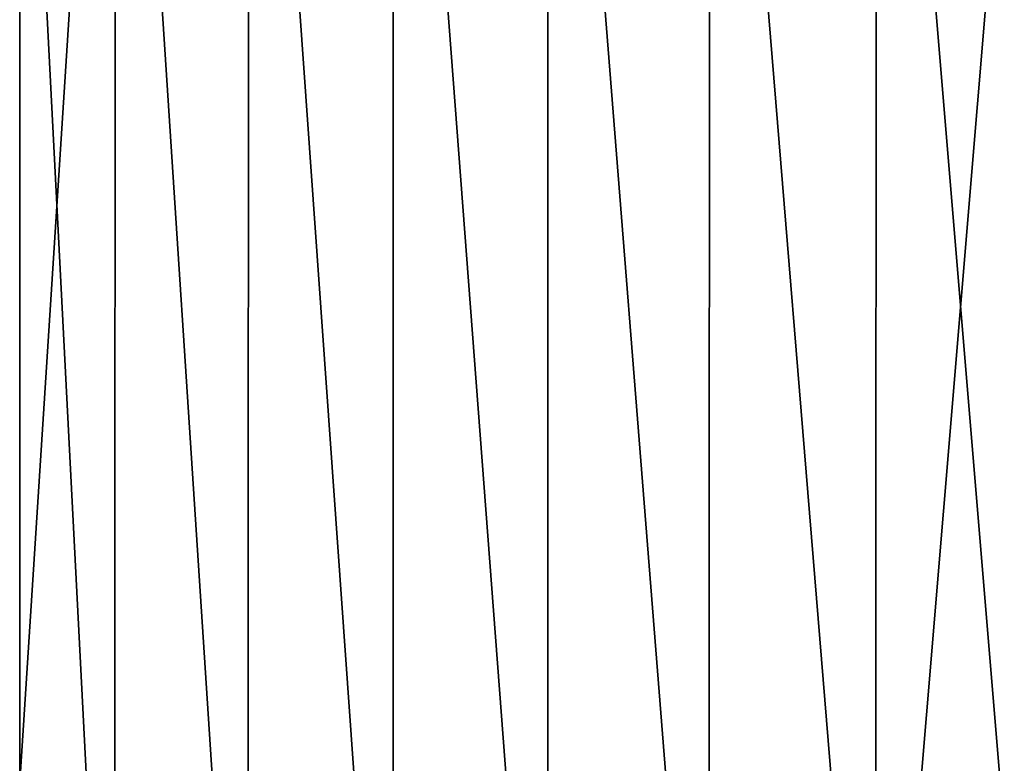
# Model space of a CAD drawing. Header units: metres. Extents: x -109 to 109, y -314 to 82.
# Tile 67 of 191: x -86 to -77, y 57 to 64. Entities that reach past the tile are written whole.
import ezdxf

# ---------------------------------------------------------------- set-up
doc = ezdxf.new("R2010")
doc.units = ezdxf.units.M
doc.layers.add('solid_504261_XXX', color=7, linetype='CONTINUOUS')

msp = doc.modelspace()

# ---------------------------------------------------------------- linework, layer by layer
at = {"layer": 'solid_504261_XXX'}
for points in [[(-85.260338, 70.800003, 194.284485), (-86.147499, 69, 193.421112), (-85.268082, 52, 194.277649)], [(-85.260338, 70.800003, 174.809509), (-86.147499, 57, 175.672882), (-86.147499, 69, 175.672882)], [(-85.260338, 70.800003, 174.809509), (-85.268082, 52, 174.816345), (-86.147499, 57, 175.672882)], [(-85.260338, 70.800003, 194.284485), (-85.268082, 52, 194.277649), (-84.032333, 52, 195.245789)], [(-85.260338, 70.800003, 174.809509), (-84.032333, 52, 173.848206), (-85.268082, 52, 174.816345)], [(-84.025246, 70.800003, 195.250687), (-85.260338, 70.800003, 194.284485), (-84.032333, 52, 195.245789)], [(-85.260338, 70.800003, 174.809509), (-84.025246, 70.800003, 173.843323), (-84.032333, 52, 173.848206)], [(-84.025246, 70.800003, 195.250687), (-84.032333, 52, 195.245789), (-82.688896, 52, 196.057938)], [(-84.025246, 70.800003, 173.843323), (-82.688896, 52, 173.036072), (-84.032333, 52, 173.848206)], [(-82.682785, 70.800003, 196.061127), (-84.025246, 70.800003, 195.250687), (-82.688896, 52, 196.057938)], [(-84.025246, 70.800003, 173.843323), (-82.682785, 70.800003, 173.032883), (-82.688896, 52, 173.036072)], [(-82.682785, 70.800003, 196.061127), (-82.688896, 52, 196.057938), (-81.257355, 52, 196.702209)], [(-82.682785, 70.800003, 173.032883), (-81.257355, 52, 172.391785), (-82.688896, 52, 173.036072)], [(-81.252525, 70.800003, 196.704041), (-82.682785, 70.800003, 196.061127), (-81.257355, 52, 196.702209)], [(-82.682785, 70.800003, 173.032883), (-81.252525, 70.800003, 172.389954), (-81.257355, 52, 172.391785)], [(-81.252525, 70.800003, 196.704041), (-81.257355, 52, 196.702209), (-79.758598, 52, 197.16925)], [(-81.252525, 70.800003, 172.389954), (-79.758598, 52, 171.924759), (-81.257355, 52, 172.391785)], [(-79.755249, 70.800003, 197.170059), (-81.252525, 70.800003, 196.704041), (-79.758598, 52, 197.16925)], [(-81.252525, 70.800003, 172.389954), (-79.755249, 70.800003, 171.92395), (-79.758598, 52, 171.924759)], [(-79.755249, 70.800003, 197.170059), (-79.758598, 52, 197.16925), (-78.214478, 52, 197.452209)], [(-79.755249, 70.800003, 171.92395), (-78.214478, 52, 171.641785), (-79.758598, 52, 171.924759)], [(-78.212769, 70.800003, 197.452423), (-79.755249, 70.800003, 197.170059), (-78.214478, 52, 197.452209)], [(-79.755249, 70.800003, 171.92395), (-78.212769, 70.800003, 171.641571), (-78.214478, 52, 171.641785)], [(-78.212769, 70.800003, 197.452423), (-78.214478, 52, 197.452209), (-76.647499, 52, 197.546997)], [(-76.647499, 70.800003, 171.547012), (-76.647499, 52, 171.546997), (-78.214478, 52, 171.641785)], [(-78.212769, 70.800003, 171.641571), (-76.647499, 70.800003, 171.547012), (-78.214478, 52, 171.641785)], [(-76.647499, 70.800003, 197.546982), (-78.212769, 70.800003, 197.452423), (-76.647499, 52, 197.546997)], [(-86.147499, 69, 193.421112), (-86.147499, 57, 193.421112), (-85.268082, 52, 194.277649)], [(-86.147499, 69, 175.672882), (-86.147499, 57, 193.421112), (-86.147499, 69, 193.421112)], [(-86.147499, 57, 175.672882), (-86.147499, 57, 193.421112), (-86.147499, 69, 175.672882)]]:
    msp.add_3dface(points, dxfattribs=at)

doc.saveas('drawing.dxf')
